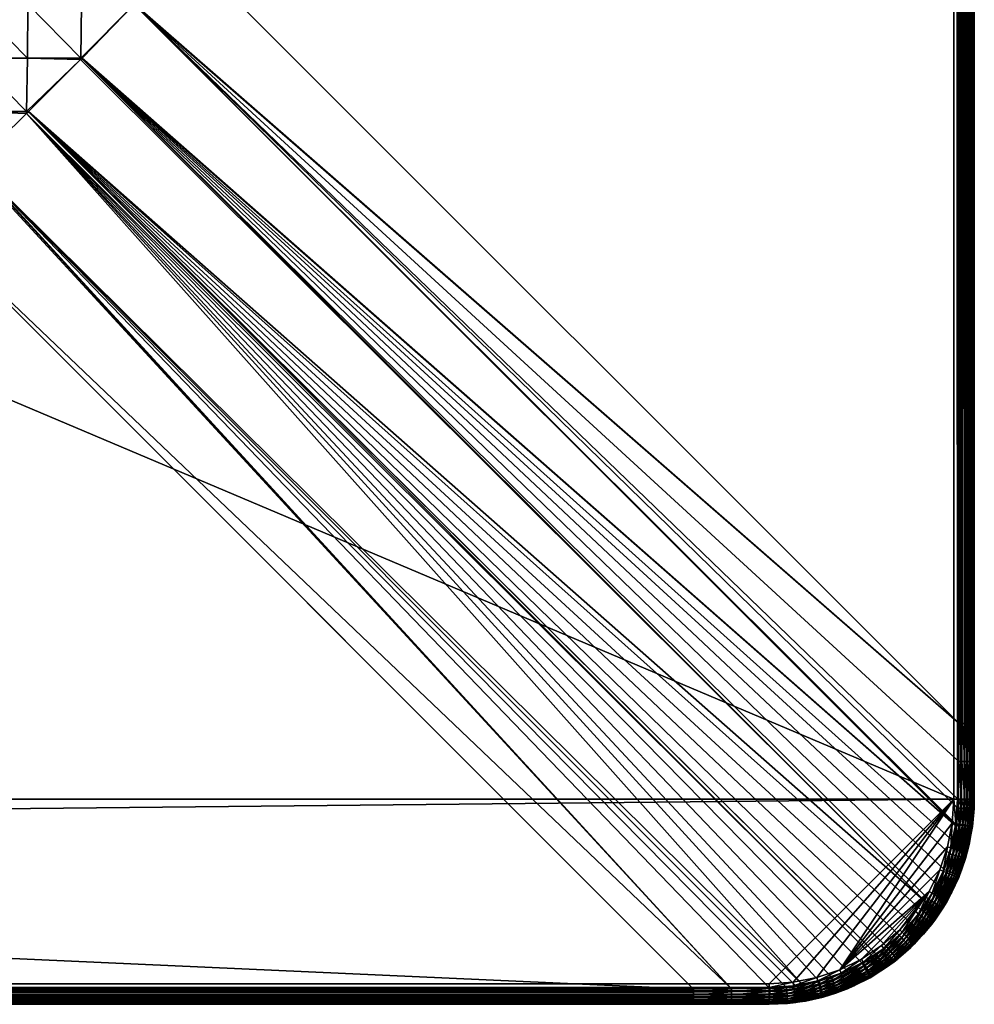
# Model space of a CAD drawing. Header units: inches. Extents: x 10 to 1810, y 36 to 836.
# Tile 96 of 156: x 1717 to 1810, y 36 to 132. Entities that reach past the tile are written whole.
import ezdxf

# ---------------------------------------------------------------- set-up
doc = ezdxf.new("R2010")
doc.units = ezdxf.units.IN
doc.header["$MEASUREMENT"] = 0
doc.layers.get('0').update_dxf_attribs({"true_color": 0x1c1cb1})

msp = doc.modelspace()

# ---------------------------------------------------------------- meshes
at = {"color": 84, "true_color": 0x1ab11a}
mesh = msp.add_polyface(dxfattribs=at)
corners = [(1789.74, 836.072, 707), (1782.376, 836.072, 704.535), (1437.741, 836.072, 707), (1437.741, 836.072, 704.535), (1085.741, 836.072, 707), (1085.741, 836.072, 704.535), (733.741, 836.072, 707), (1807.74, 816.072, 709), (1789.741, 834.072, 709), (11.741, 816.072, 709), (1807.74, 56.072, 709), (1782.376, 834.59, 702.603), (1707.006, 759.22, 682.408), (37.105, 834.59, 702.603), (1712.271, 733.338, 679.139), (1712.271, 138.807, 679.139), (1707.006, 733.338, 679), (112.475, 754.252, 681.211), (1707.006, 754.252, 681.211), (112.475, 750.697, 680.549), (1707.006, 750.697, 680.549), (112.475, 749.074, 680.246), (1707.006, 749.074, 680.246), (112.475, 743.853, 679.555), (1707.006, 743.853, 679.554), (112.475, 742.051, 679.412), (1707.006, 742.051, 679.412), (112.475, 738.603, 679.139), (1707.006, 738.603, 679.139), (112.475, 733.338, 679), (1712.256, 754.252, 681.355), (1712.205, 749.074, 680.383), (1712.155, 754.252, 681.347), (1712.155, 754.348, 681.375), (1712.264, 738.603, 679.277), (1712.242, 743.853, 679.692), (37.105, 834.898, 702.713), (1782.376, 834.898, 702.713), (37.105, 835.184, 702.872), (1782.376, 835.184, 702.872), (37.105, 835.44, 703.075), (1782.376, 835.44, 703.075), (37.105, 835.659, 703.317), (1782.376, 835.659, 703.317), (37.105, 835.836, 703.592), (1782.376, 835.836, 703.592), (37.105, 835.966, 703.892), (1782.376, 835.966, 703.892), (37.105, 836.046, 704.209), (1782.376, 836.046, 704.209), (733.741, 836.072, 704.535), (29.741, 834.072, 709), (1789.741, 834.42, 708.97), (29.741, 834.42, 708.97), (1789.741, 834.756, 708.879), (29.741, 834.756, 708.879), (1789.741, 835.072, 708.732), (29.741, 835.072, 708.732), (1789.741, 835.358, 708.532), (29.741, 835.358, 708.532), (1789.741, 835.604, 708.286), (29.741, 835.604, 708.286), (1789.741, 835.804, 708), (29.741, 835.804, 708), (1789.741, 835.952, 707.684), (29.741, 835.952, 707.684), (1789.74, 836.042, 707.347), (29.741, 836.042, 707.347)]
mesh.append_faces([[corners[k] for k in face] for face in [(0, 1, 2), (2, 1, 3), (2, 3, 4), (4, 3, 5), (4, 5, 6), (7, 8, 9), (7, 9, 10), (11, 12, 13), (14, 15, 16), (17, 12, 18), (19, 18, 20), (21, 20, 22), (23, 22, 24), (25, 24, 26), (27, 26, 28), (29, 28, 16), (14, 16, 28), (30, 31, 32), (30, 32, 33), (14, 28, 34), (34, 28, 26), (34, 26, 35), (12, 33, 18), (18, 33, 32), (18, 32, 20), (20, 32, 31), (20, 31, 22), (22, 31, 35), (22, 35, 24), (24, 35, 26), (11, 36, 37), (37, 38, 39), (39, 40, 41), (41, 42, 43), (43, 44, 45), (45, 46, 47), (47, 48, 49), (3, 1, 49), (49, 50, 5), (49, 5, 3), (51, 8, 52), (53, 52, 54), (55, 54, 56), (57, 56, 58), (59, 58, 60), (61, 60, 62), (63, 62, 64), (65, 64, 66), (0, 2, 66), (66, 2, 4), (66, 4, 67)]], dxfattribs={"color": 84})
mesh = msp.add_polyface(dxfattribs=at)
corners = [(1794.399, 833.459, 709), (1792.09, 833.918, 709), (1807.74, 816.072, 709), (1798.741, 831.661, 709), (1796.629, 832.702, 709), (1789.741, 834.072, 709), (1807.74, 56.072, 709), (1794.399, 38.686, 709), (1796.629, 39.442, 709), (1801.916, 831.939, 707), (1801.527, 832.23, 704.835), (1799.74, 833.393, 707), (1798.377, 833.026, 703.113), (1800.004, 832.42, 703.315), (1799.855, 832.182, 703.114), (1798.238, 832.751, 702.963), (1799.691, 831.92, 702.965), (1798.088, 832.457, 702.868), (1800.571, 830.918, 702.871), (1799.864, 831.401, 702.87), (1799.515, 831.639, 702.87), (1802.266, 830.381, 703.113), (1800.767, 831.186, 702.965), (1800.95, 831.437, 703.114), (1800.373, 833.012, 704.833), (1800.358, 832.987, 704.49), (1801.51, 832.206, 704.491), (1800.311, 832.912, 704.158), (1801.458, 832.135, 704.158), (1800.235, 832.79, 703.845), (1801.373, 832.018, 703.845), (1800.132, 832.624, 703.561), (1801.258, 831.859, 703.561), (1801.115, 831.664, 703.315), (1802.061, 830.147, 702.964), (1800.698, 830.353, 709), (1800.91, 830.628, 708.97), (1798.914, 831.962, 708.97), (1796.762, 833.023, 708.97), (1799.083, 832.253, 708.879), (1796.891, 833.334, 708.879), (1799.241, 832.527, 708.732), (1801.115, 830.895, 708.879), (1801.307, 831.146, 708.732), (1801.481, 831.373, 708.532), (1799.384, 832.774, 708.532), (1801.631, 831.568, 708.286), (1799.507, 832.988, 708.286), (1801.753, 831.727, 708), (1799.607, 833.161, 708), (1801.843, 831.844, 707.684), (1799.68, 833.288, 707.684), (1801.897, 831.915, 707.347), (1799.725, 833.367, 707.347), (1802.714, 829.046, 708.97)]
mesh.append_faces([[corners[k] for k in face] for face in [(0, 1, 2), (2, 3, 4), (2, 4, 0), (1, 5, 2), (6, 7, 8), (9, 10, 11), (12, 13, 14), (12, 14, 15), (15, 14, 16), (15, 16, 17), (18, 19, 16), (16, 19, 20), (16, 20, 17), (21, 22, 23), (24, 10, 25), (25, 10, 26), (25, 26, 27), (27, 26, 28), (27, 28, 29), (29, 28, 30), (29, 30, 31), (31, 30, 32), (31, 32, 13), (13, 32, 33), (13, 33, 14), (14, 33, 23), (14, 23, 16), (16, 23, 22), (16, 22, 18), (18, 22, 34), (3, 35, 36), (4, 3, 37), (4, 37, 38), (38, 37, 39), (40, 39, 41), (3, 36, 37), (37, 36, 42), (37, 42, 39), (39, 42, 43), (39, 43, 41), (41, 43, 44), (41, 44, 45), (45, 44, 46), (45, 46, 47), (47, 46, 48), (47, 48, 49), (49, 48, 50), (49, 50, 51), (51, 50, 52), (53, 52, 9), (35, 54, 36)]], dxfattribs={"color": 84})
mesh = msp.add_polyface(dxfattribs=at)
corners = [(1808.258, 63.437, 702.603), (1732.888, 138.807, 682.408), (1808.258, 808.708, 702.603), (1791.443, 37.716, 702.785), (1789.818, 37.628, 702.733), (1712.297, 117.931, 681.347), (1786.09, 37.591, 702.631), (1797.353, 39.329, 702.865), (1795.834, 38.707, 702.856), (1717.388, 122.884, 680.832), (1794.621, 38.319, 702.845), (1793.045, 37.947, 702.821), (1792.377, 37.851, 702.806), (1805.069, 45.949, 702.87), (1804.586, 45.242, 702.871), (1717.578, 123.07, 680.815), (1803.565, 43.971, 702.871), (1802.435, 42.791, 702.871), (1801.195, 41.705, 702.871), (1800.18, 40.947, 702.87), (1717.558, 123.05, 680.815), (1799.862, 40.746, 702.87), (1798.803, 40.076, 702.869), (1722.763, 128.255, 680.815), (1805.307, 46.298, 702.87), (1807.695, 51.965, 702.834), (1807.358, 50.731, 702.85), (1807.972, 53.426, 702.807), (1806.808, 49.203, 702.862), (1806.125, 47.725, 702.868), (1808.222, 59.724, 702.631), (1727.882, 133.517, 681.347), (1808.185, 55.995, 702.733), (1808.158, 55.167, 702.762), (1807.998, 53.56, 702.805), (1808.097, 817.775, 702.785), (1808.185, 816.15, 702.733), (1727.882, 738.628, 681.347), (1808.222, 812.421, 702.631), (1732.888, 733.338, 682.408), (1807.865, 819.377, 702.821), (1807.962, 818.709, 702.806), (1789.814, 37.307, 702.835), (1791.469, 37.395, 702.886), (1789.808, 37.008, 702.989), (1791.492, 37.096, 703.039), (1786.084, 36.985, 702.893), (1782.376, 36.961, 702.872), (1786.087, 37.277, 702.737), (1782.376, 37.247, 702.713), (1782.376, 37.555, 702.603), (1792.09, 38.226, 709), (1789.741, 38.072, 709), (1789.741, 37.725, 708.97), (1792.135, 37.882, 708.97), (1789.741, 37.388, 708.879), (1792.179, 37.548, 708.879), (1789.741, 37.072, 708.732), (1792.221, 37.235, 708.732), (1789.741, 36.787, 708.532)]
mesh.append_faces([[corners[k] for k in face] for face in [(0, 1, 2), (3, 4, 5), (5, 4, 6), (7, 8, 9), (8, 10, 9), (9, 10, 11), (5, 11, 12), (5, 12, 3), (13, 14, 15), (15, 14, 16), (15, 16, 17), (17, 18, 15), (15, 18, 19), (20, 19, 21), (9, 21, 22), (9, 22, 7), (13, 23, 24), (25, 26, 23), (25, 23, 27), (26, 28, 23), (23, 28, 29), (23, 29, 24), (0, 30, 31), (31, 30, 32), (31, 32, 33), (27, 31, 34), (34, 31, 33), (35, 36, 37), (37, 36, 38), (2, 39, 38), (37, 40, 41), (37, 41, 35), (42, 43, 44), (44, 43, 45), (3, 43, 42), (3, 42, 4), (46, 47, 48), (48, 47, 49), (48, 49, 6), (6, 49, 50), (44, 46, 42), (42, 46, 48), (42, 48, 4), (4, 48, 6), (51, 52, 53), (51, 53, 54), (54, 53, 55), (54, 55, 56), (56, 55, 57), (56, 57, 58), (58, 57, 59)]], dxfattribs={"color": 84})
mesh = msp.add_polyface(dxfattribs=at)
corners = [(29.741, 36.072, 707), (37.105, 36.072, 704.535), (381.741, 36.072, 707), (381.741, 36.072, 704.535), (733.741, 36.072, 707), (733.741, 36.072, 704.535), (1085.741, 36.072, 707), (1807.74, 56.072, 709), (11.741, 816.072, 709), (11.741, 56.072, 709), (29.741, 38.072, 709), (112.475, 733.338, 679), (1707.006, 138.807, 679), (112.475, 138.807, 679), (37.105, 37.555, 702.603), (112.475, 112.925, 682.408), (1782.376, 37.555, 702.603), (112.475, 133.542, 679.139), (1707.006, 133.542, 679.139), (112.475, 130.094, 679.412), (1707.006, 130.094, 679.412), (112.475, 128.292, 679.554), (1707.006, 128.291, 679.555), (112.475, 123.07, 680.246), (1707.006, 123.07, 680.246), (112.475, 121.447, 680.549), (1707.006, 121.447, 680.549), (112.475, 117.893, 681.211), (1707.006, 117.893, 681.211), (107.225, 117.893, 681.355), (107.276, 123.07, 680.383), (107.327, 117.893, 681.347), (107.327, 117.797, 681.375), (107.239, 128.291, 679.692), (107.217, 133.542, 679.277), (107.21, 138.807, 679.139), (1782.376, 37.247, 702.713), (37.105, 37.247, 702.713), (1782.376, 36.961, 702.872), (37.105, 36.961, 702.872), (1782.376, 36.705, 703.075), (37.105, 36.705, 703.075), (1782.376, 36.486, 703.317), (37.105, 36.486, 703.317), (1782.376, 36.309, 703.592), (37.105, 36.309, 703.592), (1782.376, 36.179, 703.892), (37.105, 36.179, 703.892), (1782.376, 36.099, 704.209), (37.105, 36.099, 704.209), (1085.741, 36.072, 704.535), (1789.741, 38.072, 709), (29.741, 37.725, 708.97), (1789.741, 37.725, 708.97), (29.741, 37.388, 708.879), (1789.741, 37.388, 708.879), (29.741, 37.072, 708.732), (1789.741, 37.072, 708.732), (29.741, 36.787, 708.532), (1789.741, 36.787, 708.532), (29.741, 36.54, 708.286), (1789.741, 36.54, 708.286), (29.741, 36.34, 708), (1789.741, 36.34, 708), (29.741, 36.193, 707.684), (1789.741, 36.193, 707.684), (29.741, 36.103, 707.347), (1789.74, 36.103, 707.347)]
mesh.append_faces([[corners[k] for k in face] for face in [(0, 1, 2), (2, 1, 3), (2, 3, 4), (4, 3, 5), (4, 5, 6), (7, 8, 9), (7, 9, 10), (11, 12, 13), (14, 15, 16), (13, 12, 17), (17, 18, 19), (19, 20, 21), (21, 22, 23), (23, 24, 25), (25, 26, 27), (27, 28, 15), (29, 30, 31), (29, 31, 32), (15, 32, 27), (27, 32, 31), (27, 31, 25), (25, 31, 30), (25, 30, 23), (23, 30, 33), (23, 33, 21), (21, 33, 19), (19, 33, 34), (19, 34, 17), (17, 34, 35), (17, 35, 13), (14, 36, 37), (37, 38, 39), (39, 40, 41), (41, 42, 43), (43, 44, 45), (45, 46, 47), (47, 48, 49), (3, 1, 49), (49, 50, 5), (49, 5, 3), (51, 10, 52), (53, 52, 54), (55, 54, 56), (57, 56, 58), (59, 58, 60), (61, 60, 62), (63, 62, 64), (65, 64, 66), (0, 2, 66), (66, 2, 4), (66, 4, 67)]], dxfattribs={"color": 84})
mesh = msp.add_polyface(dxfattribs=at)
corners = [(1809.741, 360.072, 707), (1809.741, 360.072, 704.535), (1809.741, 512.072, 707), (1809.741, 512.072, 704.535), (1809.741, 664.072, 707), (1809.741, 664.072, 704.535), (1809.74, 816.072, 707), (1809.741, 808.708, 704.535), (1809.741, 812.382, 704.571), (1808.258, 63.437, 702.603), (1808.258, 808.708, 702.603), (1808.566, 808.708, 702.713), (1808.566, 63.437, 702.713), (1808.852, 808.708, 702.872), (1808.852, 63.437, 702.872), (1809.108, 808.708, 703.075), (1809.108, 63.437, 703.075), (1809.327, 808.708, 703.317), (1809.327, 63.437, 703.317), (1809.504, 808.708, 703.592), (1809.504, 63.437, 703.592), (1809.635, 808.708, 703.892), (1809.635, 63.437, 703.892), (1809.714, 808.708, 704.209), (1809.714, 63.437, 704.209), (1809.713, 812.389, 704.241), (1809.632, 812.395, 703.92), (1809.498, 812.401, 703.617), (1809.316, 812.407, 703.339), (1809.091, 812.412, 703.096), (1808.828, 812.416, 702.893), (1808.536, 812.419, 702.737), (1808.222, 812.421, 702.631), (1809.712, 816.086, 704.347), (1809.629, 816.099, 704.021), (1809.491, 816.111, 703.715), (1807.74, 816.072, 709), (1808.088, 56.072, 708.97), (1808.088, 816.072, 708.97), (1808.425, 56.072, 708.879), (1808.425, 816.072, 708.879), (1808.741, 56.072, 708.732), (1808.741, 816.072, 708.732), (1809.026, 56.072, 708.532), (1809.026, 816.072, 708.532), (1809.273, 56.072, 708.286), (1809.273, 816.072, 708.286), (1809.473, 56.072, 708), (1809.473, 816.072, 708), (1809.62, 56.072, 707.684), (1809.62, 816.072, 707.684), (1809.71, 56.072, 707.347), (1809.71, 816.072, 707.347)]
mesh.append_faces([[corners[k] for k in face] for face in [(0, 1, 2), (2, 1, 3), (2, 3, 4), (4, 3, 5), (4, 5, 6), (6, 5, 7), (6, 7, 8), (9, 10, 11), (12, 11, 13), (14, 13, 15), (16, 15, 17), (18, 17, 19), (18, 19, 20), (20, 19, 21), (20, 21, 22), (22, 21, 23), (22, 23, 24), (7, 5, 23), (23, 5, 3), (23, 3, 24), (8, 7, 25), (25, 7, 23), (25, 23, 26), (26, 23, 21), (26, 21, 27), (27, 21, 19), (27, 19, 28), (28, 19, 17), (28, 17, 29), (29, 17, 15), (29, 15, 30), (30, 15, 13), (30, 13, 31), (31, 13, 11), (31, 11, 32), (32, 11, 10), (33, 8, 25), (34, 25, 26), (35, 26, 27), (36, 37, 38), (38, 39, 40), (40, 41, 42), (42, 43, 44), (44, 45, 46), (46, 47, 48), (48, 49, 50), (50, 51, 52), (4, 6, 52), (51, 0, 52), (52, 0, 2), (52, 2, 4)]], dxfattribs={"color": 84})
mesh = msp.add_polyface(dxfattribs=at)
corners = [(1809.741, 56.072, 704.682), (1809.741, 59.762, 704.571), (1809.74, 56.072, 707), (1809.741, 63.437, 704.535), (1809.741, 208.072, 707), (1809.741, 208.072, 704.535), (1809.741, 360.072, 707), (1809.741, 360.072, 704.535), (1808.258, 63.437, 702.603), (1808.566, 808.708, 702.713), (1808.566, 63.437, 702.713), (1808.852, 808.708, 702.872), (1808.852, 63.437, 702.872), (1809.108, 808.708, 703.075), (1809.108, 63.437, 703.075), (1809.327, 808.708, 703.317), (1809.327, 63.437, 703.317), (1809.714, 63.437, 704.209), (1809.741, 512.072, 704.535), (1809.713, 59.756, 704.241), (1809.712, 56.059, 704.347), (1809.632, 59.749, 703.92), (1809.629, 56.046, 704.021), (1809.498, 59.743, 703.617), (1809.491, 56.034, 703.715), (1809.316, 59.738, 703.339), (1809.304, 56.023, 703.435), (1809.091, 59.733, 703.096), (1809.073, 56.013, 703.191), (1808.828, 59.729, 702.893), (1808.805, 56.005, 702.989), (1808.536, 59.726, 702.737), (1808.506, 55.999, 702.835), (1808.222, 59.724, 702.631), (1809.635, 63.437, 703.892), (1809.504, 63.437, 703.592), (1807.74, 816.072, 709), (1807.74, 56.072, 709), (1808.088, 56.072, 708.97), (1808.088, 816.072, 708.97), (1808.425, 56.072, 708.879), (1808.425, 816.072, 708.879), (1808.741, 56.072, 708.732), (1808.741, 816.072, 708.732), (1809.026, 56.072, 708.532), (1809.026, 816.072, 708.532), (1809.273, 56.072, 708.286), (1809.273, 816.072, 708.286), (1809.473, 56.072, 708), (1809.473, 816.072, 708), (1809.62, 56.072, 707.684), (1809.62, 816.072, 707.684), (1809.71, 56.072, 707.347)]
mesh.append_faces([[corners[k] for k in face] for face in [(0, 1, 2), (2, 1, 3), (2, 3, 4), (4, 3, 5), (4, 5, 6), (6, 5, 7), (8, 9, 10), (10, 11, 12), (12, 13, 14), (14, 15, 16), (5, 3, 17), (17, 18, 7), (17, 7, 5), (1, 0, 19), (19, 0, 20), (19, 20, 21), (21, 20, 22), (21, 22, 23), (23, 22, 24), (23, 24, 25), (25, 24, 26), (25, 26, 27), (27, 28, 29), (29, 30, 31), (31, 32, 33), (3, 1, 17), (17, 1, 19), (17, 19, 34), (34, 19, 21), (34, 21, 35), (35, 21, 23), (35, 23, 16), (16, 23, 25), (16, 25, 14), (14, 25, 27), (14, 27, 12), (12, 27, 29), (12, 29, 10), (10, 29, 31), (10, 31, 8), (8, 31, 33), (36, 37, 38), (39, 38, 40), (41, 40, 42), (43, 42, 44), (45, 44, 46), (47, 46, 48), (49, 48, 50), (51, 50, 52), (2, 4, 52), (52, 4, 6)]], dxfattribs={"color": 84})
mesh = msp.add_polyface(dxfattribs=at)
corners = [(1085.741, 36.072, 707), (733.741, 36.072, 704.535), (1085.741, 36.072, 704.535), (1437.741, 36.072, 707), (1437.741, 36.072, 704.535), (1789.74, 36.072, 707), (1782.376, 36.072, 704.535), (29.741, 38.072, 709), (1789.741, 38.072, 709), (1807.74, 56.072, 709), (1707.006, 733.338, 679), (1707.006, 138.807, 679), (112.475, 733.338, 679), (1782.376, 37.555, 702.603), (112.475, 112.925, 682.408), (1707.006, 112.925, 682.408), (112.475, 133.542, 679.139), (1707.006, 133.542, 679.139), (112.475, 130.094, 679.412), (1707.006, 130.094, 679.412), (112.475, 128.292, 679.554), (1707.006, 128.291, 679.555), (112.475, 123.07, 680.246), (1707.006, 123.07, 680.246), (112.475, 121.447, 680.549), (1707.006, 121.447, 680.549), (112.475, 117.893, 681.211), (1707.006, 117.893, 681.211), (1712.271, 138.807, 679.139), (1712.264, 133.542, 679.277), (1712.205, 123.07, 680.383), (1712.256, 117.893, 681.355), (1712.155, 117.797, 681.375), (1712.155, 117.893, 681.347), (1712.297, 117.931, 681.347), (1712.242, 128.291, 679.692), (37.105, 37.555, 702.603), (1782.376, 37.247, 702.713), (37.105, 37.247, 702.713), (1782.376, 36.961, 702.872), (37.105, 36.961, 702.872), (1782.376, 36.705, 703.075), (37.105, 36.705, 703.075), (1782.376, 36.486, 703.317), (37.105, 36.486, 703.317), (1782.376, 36.309, 703.592), (37.105, 36.309, 703.592), (1782.376, 36.179, 703.892), (37.105, 36.179, 703.892), (1782.376, 36.099, 704.209), (37.105, 36.099, 704.209), (29.741, 37.725, 708.97), (1789.741, 37.725, 708.97), (29.741, 37.388, 708.879), (1789.741, 37.388, 708.879), (29.741, 37.072, 708.732), (1789.741, 37.072, 708.732), (29.741, 36.787, 708.532), (1789.741, 36.787, 708.532), (29.741, 36.54, 708.286), (1789.741, 36.54, 708.286), (29.741, 36.34, 708), (1789.741, 36.34, 708), (29.741, 36.193, 707.684), (1789.741, 36.193, 707.684), (29.741, 36.103, 707.347), (1789.74, 36.103, 707.347), (733.741, 36.072, 707)]
mesh.append_faces([[corners[k] for k in face] for face in [(0, 1, 2), (0, 2, 3), (3, 2, 4), (3, 4, 5), (5, 4, 6), (7, 8, 9), (10, 11, 12), (13, 14, 15), (16, 11, 17), (18, 17, 19), (20, 19, 21), (22, 21, 23), (24, 23, 25), (26, 25, 27), (14, 27, 15), (10, 28, 11), (29, 17, 11), (17, 29, 19), (25, 23, 30), (31, 32, 33), (33, 32, 15), (33, 15, 27), (27, 25, 33), (33, 25, 30), (33, 30, 34), (23, 21, 30), (30, 21, 35), (21, 19, 35), (35, 19, 29), (11, 28, 29), (36, 13, 37), (38, 37, 39), (40, 39, 41), (42, 41, 43), (44, 43, 45), (46, 45, 47), (48, 47, 49), (6, 4, 49), (49, 4, 2), (49, 2, 50), (8, 51, 52), (52, 53, 54), (54, 55, 56), (56, 57, 58), (58, 59, 60), (60, 61, 62), (62, 63, 64), (64, 65, 66), (3, 5, 66), (66, 67, 0), (66, 0, 3)]], dxfattribs={"color": 84})
mesh = msp.add_polyface(dxfattribs=at)
corners = [(1727.92, 733.338, 681.211), (1732.888, 138.807, 682.408), (1727.92, 138.807, 681.211), (1724.365, 733.338, 680.549), (1724.365, 138.807, 680.549), (1722.743, 733.338, 680.246), (1722.743, 138.807, 680.246), (1717.521, 733.338, 679.554), (1717.521, 138.807, 679.555), (1715.719, 733.338, 679.412), (1715.719, 138.807, 679.412), (1712.271, 733.338, 679.139), (1712.271, 138.807, 679.139), (1712.297, 117.931, 681.347), (1786.09, 37.591, 702.631), (1712.256, 117.893, 681.355), (1782.376, 37.555, 702.603), (1707.006, 112.925, 682.408), (1712.155, 117.797, 681.375), (1717.388, 122.884, 680.832), (1793.045, 37.947, 702.821), (1717.578, 123.07, 680.815), (1800.18, 40.947, 702.87), (1717.558, 123.05, 680.815), (1799.862, 40.746, 702.87), (1722.653, 128.145, 680.815), (1805.069, 45.949, 702.87), (1722.763, 128.255, 680.815), (1727.882, 133.517, 681.347), (1727.891, 133.526, 681.349), (1808.258, 63.437, 702.603), (1727.906, 133.542, 681.352), (1722.799, 128.292, 680.818), (1807.972, 53.426, 702.807), (1727.891, 133.542, 681.347), (1722.656, 128.291, 680.794), (1717.391, 123.07, 680.794), (1712.155, 117.893, 681.347), (1712.205, 123.07, 680.383), (1722.721, 133.542, 680.383), (1712.242, 128.291, 679.692), (1717.463, 128.291, 680.106), (1712.264, 133.542, 679.277), (1717.507, 133.542, 679.692)]
mesh.append_faces([[corners[k] for k in face] for face in [(0, 1, 2), (3, 2, 4), (5, 4, 6), (7, 6, 8), (9, 8, 10), (11, 10, 12), (13, 14, 15), (16, 17, 14), (14, 17, 18), (14, 18, 15), (19, 20, 13), (21, 22, 23), (23, 24, 19), (21, 25, 26), (26, 25, 27), (28, 29, 30), (30, 29, 31), (30, 31, 1), (27, 32, 33), (33, 32, 28), (29, 34, 31), (28, 32, 35), (25, 21, 36), (13, 15, 37), (21, 23, 36), (36, 23, 19), (36, 19, 38), (34, 29, 39), (13, 38, 19), (38, 40, 36), (36, 40, 41), (36, 41, 25), (25, 41, 35), (25, 35, 27), (27, 35, 32), (40, 42, 41), (41, 42, 43), (41, 43, 35), (35, 43, 39), (35, 39, 28), (28, 39, 29), (1, 31, 2), (2, 31, 34), (2, 34, 4), (4, 34, 39), (42, 12, 10), (42, 10, 43), (43, 10, 8), (43, 8, 39), (39, 8, 6), (39, 6, 4)]], dxfattribs={"color": 84})
mesh = msp.add_polyface(dxfattribs=at)
corners = [(1809.72, 55.162, 704.712), (1809.741, 56.072, 704.682), (1809.74, 56.072, 707), (1809.561, 53.397, 704.758), (1809.57, 53.462, 707), (1809.091, 59.733, 703.096), (1809.304, 56.023, 703.435), (1809.073, 56.013, 703.191), (1808.828, 59.729, 702.893), (1808.805, 56.005, 702.989), (1808.536, 59.726, 702.737), (1808.506, 55.999, 702.835), (1808.222, 59.724, 702.631), (1808.185, 55.995, 702.733), (1808.158, 55.167, 702.762), (1808.479, 55.156, 702.863), (1808.779, 55.147, 703.017), (1809.049, 55.142, 703.219), (1809.281, 55.14, 703.463), (1809.468, 55.141, 703.743), (1809.491, 56.034, 703.715), (1809.606, 55.145, 704.05), (1809.629, 56.046, 704.021), (1809.691, 55.152, 704.376), (1809.712, 56.059, 704.347), (1807.998, 53.56, 702.805), (1808.318, 53.52, 702.905), (1808.618, 53.483, 703.058), (1808.887, 53.451, 703.26), (1809.119, 53.426, 703.505), (1809.307, 53.407, 703.785), (1809.446, 53.396, 704.094), (1809.531, 53.393, 704.421), (1807.74, 56.072, 709), (1807.587, 53.723, 709), (1807.931, 53.678, 708.97), (1808.088, 56.072, 708.97), (1808.265, 53.634, 708.879), (1808.425, 56.072, 708.879), (1808.578, 53.592, 708.732), (1808.741, 56.072, 708.732), (1808.861, 53.555, 708.532), (1809.026, 56.072, 708.532), (1809.106, 53.523, 708.286), (1809.273, 56.072, 708.286), (1809.304, 53.497, 708), (1809.473, 56.072, 708), (1809.45, 53.478, 707.684), (1809.62, 56.072, 707.684), (1809.539, 53.466, 707.347), (1809.71, 56.072, 707.347)]
mesh.append_faces([[corners[k] for k in face] for face in [(0, 1, 2), (0, 2, 3), (3, 2, 4), (5, 6, 7), (8, 7, 9), (10, 9, 11), (12, 11, 13), (14, 13, 15), (15, 13, 11), (15, 11, 16), (16, 11, 9), (16, 9, 17), (17, 9, 7), (17, 7, 18), (18, 7, 6), (18, 6, 19), (19, 6, 20), (19, 20, 21), (21, 20, 22), (21, 22, 23), (23, 22, 24), (23, 24, 0), (0, 24, 1), (25, 14, 26), (26, 14, 15), (26, 15, 27), (27, 15, 16), (28, 16, 17), (29, 17, 18), (30, 18, 19), (31, 19, 21), (32, 21, 23), (3, 23, 0), (33, 34, 35), (33, 35, 36), (36, 35, 37), (36, 37, 38), (38, 37, 39), (38, 39, 40), (40, 39, 41), (40, 41, 42), (42, 41, 43), (42, 43, 44), (44, 43, 45), (44, 45, 46), (46, 45, 47), (46, 47, 48), (48, 47, 49), (48, 49, 50), (50, 49, 4), (50, 4, 2)]], dxfattribs={"color": 84})
mesh = msp.add_polyface(dxfattribs=at)
corners = [(1807.74, 56.072, 709), (1789.741, 38.072, 709), (1792.09, 38.226, 709), (1796.569, 37.315, 707), (1796.344, 37.194, 704.815), (1796.577, 37.288, 704.817), (1795.941, 38.397, 702.954), (1797.489, 39.029, 702.961), (1796.041, 38.108, 703.105), (1797.615, 38.748, 703.112), (1796.13, 37.847, 703.306), (1797.729, 38.495, 703.313), (1796.206, 37.622, 703.552), (1797.827, 38.277, 703.559), (1796.268, 37.44, 703.834), (1794.706, 38.004, 702.943), (1794.785, 37.71, 703.095), (1794.854, 37.444, 703.296), (1794.914, 37.216, 703.542), (1794.96, 37.03, 703.823), (1793.101, 37.628, 702.921), (1793.152, 37.33, 703.074), (1793.196, 37.061, 703.275), (1797.353, 39.329, 702.865), (1795.834, 38.707, 702.856), (1794.621, 38.319, 702.845), (1791.443, 37.716, 702.785), (1792.377, 37.851, 702.806), (1793.045, 37.947, 702.821), (1791.492, 37.096, 703.039), (1791.469, 37.395, 702.886), (1794.399, 38.686, 709), (1792.135, 37.882, 708.97), (1796.629, 39.442, 709), (1794.489, 38.35, 708.97), (1796.762, 39.122, 708.97), (1794.576, 38.025, 708.879), (1796.891, 38.811, 708.879), (1794.658, 37.72, 708.732), (1797.012, 38.519, 708.732), (1794.732, 37.444, 708.532), (1797.121, 38.255, 708.532), (1794.796, 37.206, 708.286), (1797.215, 38.027, 708.286), (1794.848, 37.013, 708), (1797.292, 37.842, 708), (1794.886, 36.87, 707.684), (1797.348, 37.706, 707.684), (1794.909, 36.783, 707.347), (1797.383, 37.623, 707.347), (1792.179, 37.548, 708.879), (1792.221, 37.235, 708.732), (1792.258, 36.952, 708.532)]
mesh.append_faces([[corners[k] for k in face] for face in [(0, 1, 2), (3, 4, 5), (6, 7, 8), (8, 9, 10), (10, 11, 12), (12, 13, 14), (15, 6, 16), (16, 6, 8), (16, 8, 17), (17, 8, 10), (17, 10, 18), (18, 10, 12), (18, 12, 19), (19, 12, 14), (20, 15, 21), (21, 15, 16), (21, 16, 22), (22, 16, 17), (23, 6, 24), (24, 6, 15), (24, 15, 25), (25, 15, 20), (26, 27, 20), (20, 27, 28), (20, 28, 25), (21, 29, 20), (20, 29, 30), (20, 30, 26), (31, 2, 32), (33, 31, 34), (33, 34, 35), (35, 34, 36), (35, 36, 37), (37, 36, 38), (37, 38, 39), (39, 38, 40), (39, 40, 41), (41, 40, 42), (41, 42, 43), (43, 42, 44), (43, 44, 45), (45, 44, 46), (45, 46, 47), (47, 48, 49), (31, 32, 34), (34, 32, 50), (34, 50, 36), (36, 50, 51), (36, 51, 38), (38, 51, 52), (38, 52, 40)]], dxfattribs={"color": 84})
mesh = msp.add_polyface(dxfattribs=at)
corners = [(1792.09, 38.226, 709), (1794.399, 38.686, 709), (1807.74, 56.072, 709), (1798.741, 40.484, 709), (1805.329, 47.072, 709), (1796.629, 39.442, 709), (1799.737, 38.758, 704.832), (1801.099, 39.611, 704.834), (1801.916, 40.205, 707), (1800.368, 40.674, 702.965), (1801.402, 41.445, 702.964), (1800.544, 40.418, 703.114), (1801.596, 41.202, 703.114), (1800.703, 40.187, 703.315), (1801.771, 40.982, 703.314), (1800.84, 39.988, 703.561), (1801.922, 40.793, 703.56), (1800.951, 39.827, 703.845), (1802.045, 40.639, 703.844), (1801.033, 39.708, 704.158), (1802.135, 40.526, 704.158), (1801.083, 39.635, 704.491), (1801.195, 41.705, 702.871), (1798.803, 40.076, 702.869), (1799.862, 40.746, 702.87), (1800.18, 40.947, 702.87), (1797.615, 38.748, 703.112), (1798.965, 39.789, 702.964), (1799.117, 39.519, 703.114), (1799.58, 38.694, 704.489), (1799.538, 38.771, 704.157), (1799.468, 38.896, 703.844), (1799.373, 39.066, 703.561), (1799.255, 39.276, 703.315), (1797.489, 39.029, 702.961), (1797.353, 39.329, 702.865), (1796.762, 39.122, 708.97), (1800.698, 41.792, 709), (1798.914, 40.183, 708.97), (1802.469, 43.344, 709), (1800.91, 41.517, 708.97), (1799.083, 39.892, 708.879), (1801.115, 41.249, 708.879), (1799.241, 39.618, 708.732), (1801.307, 40.999, 708.732), (1799.384, 39.371, 708.532), (1801.481, 40.772, 708.532), (1799.507, 39.157, 708.286), (1801.631, 40.577, 708.286), (1799.607, 38.984, 708), (1801.753, 40.418, 708), (1799.68, 38.856, 707.684), (1801.843, 40.301, 707.684), (1799.725, 38.778, 707.347), (1801.897, 40.229, 707.347), (1799.741, 38.752, 707), (1796.891, 38.811, 708.879), (1797.012, 38.519, 708.732)]
mesh.append_faces([[corners[k] for k in face] for face in [(0, 1, 2), (3, 4, 5), (6, 7, 8), (9, 10, 11), (11, 10, 12), (11, 12, 13), (13, 12, 14), (13, 14, 15), (15, 16, 17), (17, 18, 19), (19, 20, 21), (22, 10, 9), (23, 24, 9), (9, 24, 25), (9, 25, 22), (26, 27, 28), (7, 6, 21), (21, 29, 19), (19, 30, 17), (17, 31, 15), (15, 32, 13), (13, 32, 33), (13, 33, 11), (11, 33, 28), (11, 28, 9), (9, 28, 27), (9, 27, 23), (23, 27, 34), (23, 34, 35), (3, 5, 36), (37, 3, 38), (39, 37, 40), (37, 38, 40), (40, 38, 41), (40, 41, 42), (42, 41, 43), (42, 43, 44), (44, 43, 45), (44, 45, 46), (46, 45, 47), (46, 47, 48), (48, 47, 49), (48, 49, 50), (50, 49, 51), (50, 51, 52), (52, 53, 54), (54, 55, 8), (3, 36, 38), (38, 36, 56), (38, 56, 41), (41, 57, 43)]], dxfattribs={"color": 84})
mesh = msp.add_polyface(dxfattribs=at)
corners = [(1807.74, 56.072, 709), (1796.629, 39.442, 709), (1807.587, 53.723, 709), (1808.517, 49.238, 704.816), (1808.498, 49.244, 707), (1808.3, 48.619, 704.821), (1807.972, 53.426, 702.807), (1807.998, 53.56, 702.805), (1808.318, 53.52, 702.905), (1807.695, 51.965, 702.834), (1808.012, 51.895, 702.933), (1808.309, 51.83, 703.086), (1808.618, 53.483, 703.058), (1808.576, 51.773, 703.287), (1807.358, 50.731, 702.85), (1807.67, 50.638, 702.947), (1807.963, 50.551, 703.099), (1808.227, 50.474, 703.301), (1808.454, 50.408, 703.546), (1808.887, 50.292, 704.807), (1808.272, 48.627, 704.481), (1806.808, 49.203, 702.862), (1807.113, 49.082, 702.958), (1807.399, 48.968, 703.109), (1807.656, 48.866, 703.31), (1807.878, 48.779, 703.556), (1808.057, 48.709, 703.838), (1808.639, 50.356, 703.828), (1808.19, 48.658, 704.15), (1808.775, 50.318, 704.138), (1807.127, 51.414, 709), (1806.37, 49.184, 709), (1806.691, 49.051, 708.97), (1807.463, 51.324, 708.97), (1807.931, 53.678, 708.97), (1807.788, 51.237, 708.879), (1808.265, 53.634, 708.879), (1808.093, 51.155, 708.732), (1808.578, 53.592, 708.732), (1808.369, 51.081, 708.532), (1807.002, 48.922, 708.879), (1807.294, 48.801, 708.732), (1807.558, 48.692, 708.532), (1807.786, 48.598, 708.286), (1808.607, 51.017, 708.286), (1807.971, 48.521, 708), (1808.801, 50.965, 708), (1808.107, 48.465, 707.684), (1808.943, 50.927, 707.684), (1808.19, 48.43, 707.347), (1809.03, 50.904, 707.347)]
mesh.append_faces([[corners[k] for k in face] for face in [(0, 1, 2), (3, 4, 5), (6, 7, 8), (9, 6, 10), (10, 6, 8), (10, 8, 11), (11, 8, 12), (11, 12, 13), (14, 9, 15), (15, 9, 10), (15, 10, 16), (16, 10, 11), (16, 11, 17), (17, 11, 13), (17, 13, 18), (19, 3, 20), (21, 14, 22), (22, 14, 15), (22, 15, 23), (23, 15, 16), (23, 16, 24), (24, 16, 17), (24, 17, 25), (25, 17, 18), (25, 18, 26), (26, 18, 27), (26, 27, 28), (28, 27, 29), (28, 29, 20), (30, 31, 32), (2, 30, 33), (2, 33, 34), (34, 33, 35), (34, 35, 36), (36, 35, 37), (36, 37, 38), (38, 37, 39), (30, 32, 33), (33, 32, 40), (33, 40, 35), (35, 40, 41), (35, 41, 37), (37, 41, 42), (37, 42, 39), (39, 42, 43), (39, 43, 44), (44, 43, 45), (44, 45, 46), (46, 45, 47), (48, 47, 49), (50, 49, 4)]], dxfattribs={"color": 84})
mesh = msp.add_polyface(dxfattribs=at)
corners = [(1809.561, 53.397, 704.758), (1809.57, 53.462, 707), (1809.418, 52.603, 704.772), (1809.399, 52.607, 707), (1809.245, 51.646, 704.79), (1809.059, 50.896, 707), (1808.887, 50.292, 704.807), (1808.517, 49.238, 704.816), (1808.498, 49.244, 707), (1808.618, 53.483, 703.058), (1808.779, 55.147, 703.017), (1808.887, 53.451, 703.26), (1809.049, 55.142, 703.219), (1809.119, 53.426, 703.505), (1809.281, 55.14, 703.463), (1809.307, 53.407, 703.785), (1809.468, 55.141, 703.743), (1809.446, 53.396, 704.094), (1809.606, 55.145, 704.05), (1809.531, 53.393, 704.421), (1809.691, 55.152, 704.376), (1808.576, 51.773, 703.287), (1808.806, 51.725, 703.532), (1808.993, 51.687, 703.814), (1809.131, 51.661, 704.123), (1809.216, 51.647, 704.452), (1808.454, 50.408, 703.546), (1808.639, 50.356, 703.828), (1808.775, 50.318, 704.138), (1808.858, 50.297, 704.468), (1808.272, 48.627, 704.481), (1809.539, 53.466, 707.347), (1808.578, 53.592, 708.732), (1808.369, 51.081, 708.532), (1808.861, 53.555, 708.532), (1808.607, 51.017, 708.286), (1809.106, 53.523, 708.286), (1808.801, 50.965, 708), (1809.304, 53.497, 708), (1808.943, 50.927, 707.684), (1809.45, 53.478, 707.684), (1809.03, 50.904, 707.347), (1808.107, 48.465, 707.684), (1808.19, 48.43, 707.347)]
mesh.append_faces([[corners[k] for k in face] for face in [(0, 1, 2), (2, 1, 3), (2, 3, 4), (4, 3, 5), (4, 5, 6), (6, 5, 7), (7, 5, 8), (9, 10, 11), (11, 12, 13), (13, 14, 15), (15, 16, 17), (17, 18, 19), (19, 20, 0), (21, 9, 11), (21, 11, 22), (22, 11, 13), (22, 13, 23), (23, 13, 15), (23, 15, 24), (24, 15, 17), (24, 17, 25), (25, 17, 19), (25, 19, 2), (2, 19, 0), (26, 21, 22), (26, 22, 27), (27, 22, 23), (27, 23, 28), (28, 23, 24), (28, 24, 29), (29, 24, 25), (30, 28, 29), (30, 29, 6), (6, 29, 25), (6, 25, 4), (4, 25, 2), (3, 1, 31), (32, 33, 34), (34, 33, 35), (34, 35, 36), (36, 35, 37), (36, 37, 38), (38, 37, 39), (38, 39, 40), (40, 39, 41), (40, 41, 31), (31, 41, 5), (31, 5, 3), (37, 42, 39), (39, 43, 41), (41, 8, 5)]], dxfattribs={"color": 84})
mesh = msp.add_polyface(dxfattribs=at)
corners = [(1805.329, 47.072, 709), (1802.469, 43.344, 709), (1804.021, 45.115, 709), (1807.587, 53.723, 709), (1796.629, 39.442, 709), (1807.127, 51.414, 709), (1806.37, 49.184, 709), (1805.608, 43.897, 707), (1805.899, 44.286, 704.835), (1807.061, 46.072, 707), (1806.943, 47.31, 703.314), (1806.292, 45.681, 703.561), (1806.088, 45.809, 703.315), (1806.695, 47.436, 703.113), (1805.851, 45.958, 703.114), (1806.42, 47.575, 702.963), (1805.588, 46.122, 702.965), (1806.125, 47.725, 702.868), (1804.586, 45.242, 702.871), (1805.069, 45.949, 702.87), (1805.307, 46.298, 702.87), (1804.05, 43.547, 703.113), (1804.854, 45.046, 702.965), (1805.106, 44.863, 703.114), (1806.68, 45.44, 704.833), (1806.655, 45.455, 704.49), (1805.875, 44.303, 704.491), (1806.58, 45.502, 704.158), (1805.803, 44.355, 704.158), (1806.458, 45.578, 703.845), (1805.686, 44.44, 703.845), (1805.528, 44.555, 703.561), (1805.332, 44.698, 703.315), (1803.815, 43.752, 702.964), (1804.297, 44.903, 708.97), (1805.63, 46.899, 708.97), (1806.691, 49.051, 708.97), (1805.922, 46.73, 708.879), (1807.002, 48.922, 708.879), (1806.195, 46.572, 708.732), (1804.564, 44.698, 708.879), (1804.814, 44.506, 708.732), (1805.041, 44.332, 708.532), (1806.442, 46.43, 708.532), (1805.237, 44.182, 708.286), (1806.656, 46.306, 708.286), (1805.395, 44.06, 708), (1806.829, 46.206, 708), (1805.512, 43.971, 707.684), (1806.957, 46.133, 707.684), (1805.584, 43.916, 707.347), (1807.035, 46.088, 707.347), (1802.714, 43.099, 708.97)]
mesh.append_faces([[corners[k] for k in face] for face in [(0, 1, 2), (3, 4, 5), (4, 0, 6), (4, 6, 5), (7, 8, 9), (10, 11, 12), (13, 12, 14), (13, 14, 15), (15, 14, 16), (15, 16, 17), (18, 19, 16), (16, 19, 20), (16, 20, 17), (21, 22, 23), (24, 8, 25), (25, 8, 26), (25, 26, 27), (27, 26, 28), (27, 28, 29), (29, 28, 30), (29, 30, 11), (11, 30, 31), (11, 31, 12), (12, 31, 32), (12, 32, 14), (14, 32, 23), (14, 23, 16), (16, 23, 22), (16, 22, 18), (18, 22, 33), (0, 2, 34), (6, 0, 35), (6, 35, 36), (36, 35, 37), (38, 37, 39), (0, 34, 35), (35, 34, 40), (35, 40, 37), (37, 40, 41), (37, 41, 39), (39, 41, 42), (39, 42, 43), (43, 42, 44), (43, 44, 45), (45, 44, 46), (45, 46, 47), (47, 46, 48), (47, 48, 49), (49, 48, 50), (51, 50, 7), (2, 52, 34)]], dxfattribs={"color": 84})
mesh = msp.add_polyface(dxfattribs=at)
corners = [(1808.3, 48.619, 704.821), (1808.498, 49.244, 707), (1808.218, 48.419, 707), (1807.564, 47, 704.829), (1807.061, 46.072, 707), (1807.044, 46.082, 704.832), (1805.899, 44.286, 704.835), (1806.68, 45.44, 704.833), (1806.655, 45.455, 704.49), (1806.125, 47.725, 702.868), (1806.808, 49.203, 702.862), (1806.42, 47.575, 702.963), (1807.113, 49.082, 702.958), (1806.695, 47.436, 703.113), (1807.399, 48.968, 703.109), (1806.943, 47.31, 703.314), (1807.656, 48.866, 703.31), (1807.157, 47.202, 703.56), (1807.878, 48.779, 703.556), (1807.331, 47.115, 703.843), (1808.057, 48.709, 703.838), (1807.459, 47.051, 704.155), (1808.19, 48.658, 704.15), (1807.537, 47.012, 704.487), (1808.272, 48.627, 704.481), (1808.517, 49.238, 704.816), (1806.58, 45.502, 704.158), (1806.458, 45.578, 703.845), (1806.292, 45.681, 703.561), (1806.088, 45.809, 703.315), (1808.19, 48.43, 707.347), (1806.691, 49.051, 708.97), (1805.922, 46.73, 708.879), (1807.002, 48.922, 708.879), (1806.195, 46.572, 708.732), (1807.294, 48.801, 708.732), (1806.442, 46.43, 708.532), (1807.558, 48.692, 708.532), (1806.656, 46.306, 708.286), (1807.786, 48.598, 708.286), (1806.829, 46.206, 708), (1807.971, 48.521, 708), (1806.957, 46.133, 707.684), (1808.107, 48.465, 707.684), (1807.035, 46.088, 707.347), (1805.584, 43.916, 707.347), (1805.608, 43.897, 707)]
mesh.append_faces([[corners[k] for k in face] for face in [(0, 1, 2), (0, 2, 3), (3, 2, 4), (3, 4, 5), (4, 6, 7), (4, 7, 5), (5, 7, 8), (9, 10, 11), (11, 10, 12), (11, 12, 13), (13, 12, 14), (13, 14, 15), (15, 14, 16), (15, 16, 17), (17, 16, 18), (17, 18, 19), (19, 18, 20), (19, 20, 21), (21, 20, 22), (21, 22, 23), (23, 22, 24), (5, 8, 3), (25, 0, 24), (24, 0, 3), (24, 3, 23), (23, 3, 8), (23, 8, 21), (21, 8, 26), (21, 26, 19), (19, 26, 27), (19, 27, 17), (17, 27, 28), (17, 28, 15), (15, 29, 13), (30, 2, 1), (31, 32, 33), (33, 34, 35), (35, 34, 36), (35, 36, 37), (37, 36, 38), (37, 38, 39), (39, 38, 40), (39, 40, 41), (41, 40, 42), (41, 42, 43), (43, 42, 44), (43, 44, 30), (30, 44, 4), (30, 4, 2), (42, 45, 44), (44, 46, 4)]], dxfattribs={"color": 84})
mesh = msp.add_polyface(dxfattribs=at)
corners = [(1798.741, 40.484, 709), (1800.698, 41.792, 709), (1805.329, 47.072, 709), (1802.469, 43.344, 709), (1805.033, 43.242, 707), (1805.05, 43.225, 704.835), (1805.608, 43.897, 707), (1805.899, 44.286, 704.835), (1803.559, 41.614, 704.836), (1804.79, 42.899, 704.836), (1804.767, 42.919, 704.492), (1803.815, 43.752, 702.964), (1804.854, 45.046, 702.965), (1804.05, 43.547, 703.113), (1805.106, 44.863, 703.114), (1804.261, 43.361, 703.314), (1805.332, 44.698, 703.315), (1804.444, 43.202, 703.56), (1805.528, 44.555, 703.561), (1804.592, 43.072, 703.844), (1805.686, 44.44, 703.845), (1804.7, 42.977, 704.158), (1805.803, 44.355, 704.158), (1805.875, 44.303, 704.491), (1802.664, 42.55, 702.964), (1802.88, 42.325, 703.113), (1803.074, 42.122, 703.314), (1803.241, 41.946, 703.56), (1803.377, 41.804, 703.844), (1803.477, 41.699, 704.158), (1803.538, 41.635, 704.491), (1804.586, 45.242, 702.871), (1803.565, 43.971, 702.871), (1802.435, 42.791, 702.871), (1805.584, 43.916, 707.347), (1804.021, 45.115, 709), (1802.714, 43.099, 708.97), (1804.297, 44.903, 708.97), (1802.952, 42.861, 708.879), (1804.564, 44.698, 708.879), (1803.176, 42.637, 708.732), (1804.814, 44.506, 708.732), (1803.378, 42.435, 708.532), (1805.041, 44.332, 708.532), (1803.552, 42.261, 708.286), (1805.237, 44.182, 708.286), (1803.693, 42.12, 708), (1805.395, 44.06, 708), (1803.798, 42.016, 707.684), (1805.512, 43.971, 707.684), (1803.861, 41.952, 707.347), (1803.883, 41.93, 707), (1800.91, 41.517, 708.97)]
mesh.append_faces([[corners[k] for k in face] for face in [(0, 1, 2), (2, 1, 3), (4, 5, 6), (6, 5, 7), (4, 8, 9), (4, 9, 5), (7, 5, 10), (11, 12, 13), (13, 14, 15), (15, 14, 16), (15, 16, 17), (17, 16, 18), (17, 18, 19), (19, 18, 20), (19, 20, 21), (21, 20, 22), (21, 22, 10), (10, 22, 23), (10, 23, 7), (24, 11, 25), (25, 11, 13), (25, 13, 26), (26, 13, 15), (27, 15, 17), (28, 17, 19), (29, 19, 21), (30, 21, 10), (8, 10, 9), (9, 10, 5), (31, 11, 32), (32, 11, 24), (32, 24, 33), (4, 6, 34), (35, 3, 36), (37, 36, 38), (37, 38, 39), (39, 38, 40), (39, 40, 41), (41, 40, 42), (41, 42, 43), (43, 42, 44), (43, 44, 45), (45, 44, 46), (45, 46, 47), (47, 46, 48), (47, 48, 49), (49, 48, 50), (49, 50, 34), (34, 50, 51), (34, 51, 4), (3, 52, 36)]], dxfattribs={"color": 84})
mesh = msp.add_polyface(dxfattribs=at)
corners = [(1801.916, 40.205, 707), (1801.099, 39.611, 704.834), (1802.208, 40.434, 704.835), (1802.571, 40.78, 707), (1802.586, 40.764, 704.835), (1803.883, 41.93, 707), (1803.559, 41.614, 704.836), (1805.033, 43.242, 707), (1802.189, 40.457, 704.491), (1803.074, 42.122, 703.314), (1804.261, 43.361, 703.314), (1803.241, 41.946, 703.56), (1804.444, 43.202, 703.56), (1803.377, 41.804, 703.844), (1804.592, 43.072, 703.844), (1803.477, 41.699, 704.158), (1804.7, 42.977, 704.158), (1803.538, 41.635, 704.491), (1801.402, 41.445, 702.964), (1802.664, 42.55, 702.964), (1801.596, 41.202, 703.114), (1802.88, 42.325, 703.113), (1801.771, 40.982, 703.314), (1801.922, 40.793, 703.56), (1802.045, 40.639, 703.844), (1802.135, 40.526, 704.158), (1804.767, 42.919, 704.492), (1800.84, 39.988, 703.561), (1800.951, 39.827, 703.845), (1801.033, 39.708, 704.158), (1801.083, 39.635, 704.491), (1802.435, 42.791, 702.871), (1801.195, 41.705, 702.871), (1801.897, 40.229, 707.347), (1802.714, 43.099, 708.97), (1800.91, 41.517, 708.97), (1801.115, 41.249, 708.879), (1802.952, 42.861, 708.879), (1801.307, 40.999, 708.732), (1803.176, 42.637, 708.732), (1801.481, 40.772, 708.532), (1803.378, 42.435, 708.532), (1801.631, 40.577, 708.286), (1803.552, 42.261, 708.286), (1801.753, 40.418, 708), (1803.693, 42.12, 708), (1801.843, 40.301, 707.684), (1803.798, 42.016, 707.684), (1803.861, 41.952, 707.347)]
mesh.append_faces([[corners[k] for k in face] for face in [(0, 1, 2), (0, 2, 3), (3, 2, 4), (3, 4, 5), (5, 4, 6), (5, 6, 7), (4, 2, 8), (9, 10, 11), (11, 12, 13), (13, 14, 15), (15, 16, 17), (4, 8, 6), (18, 19, 20), (20, 19, 21), (20, 21, 22), (22, 21, 9), (22, 9, 23), (23, 9, 11), (23, 11, 24), (24, 11, 13), (24, 13, 25), (25, 13, 15), (25, 15, 8), (8, 15, 17), (8, 17, 6), (6, 17, 26), (27, 22, 23), (28, 23, 24), (29, 24, 25), (30, 25, 8), (30, 8, 1), (1, 8, 2), (31, 19, 18), (31, 18, 32), (33, 0, 3), (34, 35, 36), (34, 36, 37), (37, 36, 38), (37, 38, 39), (39, 38, 40), (39, 40, 41), (41, 40, 42), (41, 42, 43), (43, 42, 44), (43, 44, 45), (45, 44, 46), (45, 46, 47), (47, 46, 33), (47, 33, 48), (48, 33, 3), (48, 3, 5)]], dxfattribs={"color": 84})
mesh = msp.add_polyface(dxfattribs=at)
corners = [(1801.916, 40.205, 707), (1799.741, 38.752, 707), (1799.737, 38.758, 704.832), (1796.569, 37.315, 707), (1796.577, 37.288, 704.817), (1797.394, 37.595, 707), (1798.009, 37.861, 704.826), (1799.594, 38.668, 704.832), (1797.489, 39.029, 702.961), (1798.965, 39.789, 702.964), (1797.615, 38.748, 703.112), (1799.117, 39.519, 703.114), (1797.729, 38.495, 703.313), (1799.255, 39.276, 703.315), (1797.827, 38.277, 703.559), (1799.373, 39.066, 703.561), (1797.906, 38.1, 703.841), (1799.468, 38.896, 703.844), (1797.964, 37.969, 704.153), (1799.538, 38.771, 704.157), (1797.998, 37.889, 704.485), (1799.58, 38.694, 704.489), (1796.338, 37.223, 704.475), (1796.041, 38.108, 703.105), (1796.13, 37.847, 703.306), (1796.206, 37.622, 703.552), (1796.268, 37.44, 703.834), (1796.312, 37.305, 704.145), (1801.083, 39.635, 704.491), (1801.033, 39.708, 704.158), (1800.951, 39.827, 703.845), (1800.84, 39.988, 703.561), (1797.353, 39.329, 702.865), (1795.941, 38.397, 702.954), (1797.383, 37.623, 707.347), (1801.843, 40.301, 707.684), (1799.68, 38.856, 707.684), (1799.725, 38.778, 707.347), (1801.897, 40.229, 707.347), (1799.083, 39.892, 708.879), (1796.891, 38.811, 708.879), (1797.012, 38.519, 708.732), (1799.241, 39.618, 708.732), (1797.121, 38.255, 708.532), (1799.384, 39.371, 708.532), (1797.215, 38.027, 708.286), (1799.507, 39.157, 708.286), (1797.292, 37.842, 708), (1799.607, 38.984, 708), (1797.348, 37.706, 707.684)]
mesh.append_faces([[corners[k] for k in face] for face in [(0, 1, 2), (3, 4, 5), (5, 4, 6), (5, 6, 1), (1, 6, 7), (1, 7, 2), (8, 9, 10), (10, 11, 12), (12, 11, 13), (12, 13, 14), (14, 13, 15), (14, 15, 16), (16, 15, 17), (16, 17, 18), (18, 17, 19), (18, 19, 20), (20, 19, 21), (4, 22, 6), (23, 8, 10), (24, 10, 12), (25, 12, 14), (26, 14, 16), (26, 16, 27), (27, 16, 18), (27, 18, 22), (22, 18, 20), (22, 20, 6), (6, 20, 21), (6, 21, 7), (7, 21, 2), (28, 2, 21), (29, 21, 19), (30, 19, 17), (31, 17, 15), (32, 8, 33), (3, 5, 34), (35, 36, 37), (38, 37, 1), (39, 40, 41), (42, 41, 43), (42, 43, 44), (44, 43, 45), (44, 45, 46), (46, 45, 47), (46, 47, 48), (48, 47, 49), (48, 49, 36), (36, 49, 34), (36, 34, 37), (37, 34, 5), (37, 5, 1)]], dxfattribs={"color": 84})
mesh = msp.add_polyface(dxfattribs=at)
corners = [(1793.206, 36.414, 707), (1793.286, 36.389, 704.775), (1794.917, 36.754, 707), (1795.016, 36.78, 704.801), (1796.569, 37.315, 707), (1796.344, 37.194, 704.815), (1792.351, 36.243, 707), (1791.527, 36.152, 704.736), (1793.213, 36.379, 704.774), (1791.534, 36.182, 704.4), (1796.577, 37.288, 704.817), (1796.338, 37.223, 704.475), (1794.96, 37.03, 703.823), (1796.268, 37.44, 703.834), (1794.994, 36.894, 704.133), (1796.312, 37.305, 704.145), (1795.012, 36.81, 704.462), (1793.196, 37.061, 703.275), (1794.854, 37.444, 703.296), (1793.233, 36.83, 703.52), (1794.914, 37.216, 703.542), (1793.261, 36.642, 703.801), (1793.279, 36.504, 704.11), (1793.288, 36.419, 704.438), (1791.536, 36.267, 704.074), (1791.532, 36.405, 703.766), (1791.524, 36.593, 703.486), (1791.51, 36.826, 703.241), (1793.152, 37.33, 703.074), (1791.492, 37.096, 703.039), (1797.348, 37.706, 707.684), (1794.886, 36.87, 707.684), (1794.909, 36.783, 707.347), (1797.383, 37.623, 707.347), (1792.347, 36.274, 707.347), (1794.732, 37.444, 708.532), (1792.258, 36.952, 708.532), (1792.29, 36.707, 708.286), (1794.796, 37.206, 708.286), (1792.316, 36.509, 708), (1794.848, 37.013, 708), (1792.336, 36.363, 707.684)]
mesh.append_faces([[corners[k] for k in face] for face in [(0, 1, 2), (2, 1, 3), (2, 3, 4), (3, 5, 4), (6, 7, 0), (0, 7, 8), (0, 8, 1), (8, 7, 9), (10, 5, 11), (12, 13, 14), (14, 13, 15), (14, 15, 16), (16, 15, 11), (16, 11, 3), (3, 11, 5), (17, 18, 19), (19, 18, 20), (19, 20, 21), (21, 20, 12), (21, 12, 22), (22, 12, 14), (22, 14, 23), (23, 14, 16), (23, 16, 1), (1, 16, 3), (1, 8, 23), (23, 8, 9), (23, 9, 22), (22, 9, 24), (22, 24, 21), (21, 24, 25), (21, 25, 19), (19, 25, 26), (19, 26, 17), (17, 26, 27), (17, 27, 28), (28, 27, 29), (30, 31, 32), (33, 32, 2), (33, 2, 4), (34, 6, 0), (35, 36, 37), (35, 37, 38), (38, 37, 39), (38, 39, 40), (40, 39, 41), (40, 41, 31), (31, 41, 34), (31, 34, 32), (32, 34, 0), (32, 0, 2)]], dxfattribs={"color": 84})
mesh = msp.add_polyface(dxfattribs=at)
corners = [(1786.051, 36.072, 704.571), (1789.741, 36.072, 704.682), (1789.74, 36.072, 707), (1782.376, 36.072, 704.535), (1792.351, 36.243, 707), (1791.527, 36.152, 704.736), (1789.808, 37.008, 702.989), (1791.492, 37.096, 703.039), (1789.8, 36.74, 703.191), (1791.51, 36.826, 703.241), (1789.79, 36.509, 703.435), (1791.524, 36.593, 703.486), (1789.779, 36.322, 703.715), (1791.532, 36.405, 703.766), (1789.767, 36.185, 704.021), (1791.536, 36.267, 704.074), (1789.754, 36.101, 704.347), (1791.534, 36.182, 704.4), (1786.057, 36.1, 704.241), (1782.376, 36.099, 704.209), (1786.064, 36.182, 703.92), (1782.376, 36.179, 703.892), (1786.07, 36.315, 703.617), (1782.376, 36.309, 703.592), (1786.075, 36.497, 703.339), (1782.376, 36.486, 703.317), (1786.08, 36.722, 703.096), (1782.376, 36.705, 703.075), (1786.084, 36.985, 702.893), (1782.376, 36.961, 702.872), (1792.221, 37.235, 708.732), (1789.741, 36.787, 708.532), (1792.258, 36.952, 708.532), (1789.741, 36.54, 708.286), (1792.29, 36.707, 708.286), (1789.741, 36.34, 708), (1792.316, 36.509, 708), (1789.741, 36.193, 707.684), (1792.336, 36.363, 707.684), (1789.74, 36.103, 707.347), (1792.347, 36.274, 707.347)]
mesh.append_faces([[corners[k] for k in face] for face in [(0, 1, 2), (2, 3, 0), (2, 1, 4), (4, 1, 5), (6, 7, 8), (8, 7, 9), (8, 9, 10), (10, 9, 11), (10, 11, 12), (12, 11, 13), (12, 13, 14), (14, 13, 15), (14, 15, 16), (16, 15, 17), (16, 17, 1), (1, 17, 5), (0, 3, 18), (18, 3, 19), (18, 19, 20), (20, 19, 21), (20, 21, 22), (22, 21, 23), (22, 23, 24), (24, 23, 25), (24, 25, 26), (26, 25, 27), (26, 27, 28), (28, 27, 29), (1, 0, 16), (16, 0, 18), (16, 18, 14), (14, 18, 20), (14, 20, 12), (12, 20, 22), (12, 22, 10), (10, 22, 24), (10, 24, 8), (8, 24, 26), (8, 26, 6), (6, 26, 28), (30, 31, 32), (32, 31, 33), (32, 33, 34), (34, 33, 35), (34, 35, 36), (36, 35, 37), (36, 37, 38), (38, 37, 39), (38, 39, 40), (40, 39, 2), (40, 2, 4)]], dxfattribs={"color": 84})

doc.saveas('drawing.dxf')
